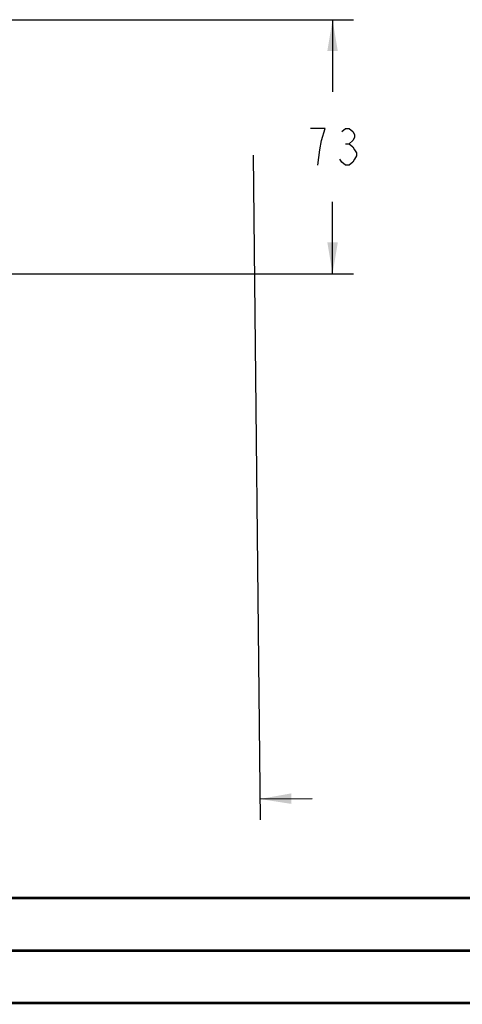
# Model space of a CAD drawing. Extents: x 0 to 420, y 0 to 297.
# Tile 11 of 93: x 145 to 187, y 0 to 94. Entities that reach past the tile are written whole.
import ezdxf

# ---------------------------------------------------------------- set-up
doc = ezdxf.new("R2010")
doc.units = 0
doc.header["$LTSCALE"] = 23.1
doc.layers.get('0').update_dxf_attribs({"linetype": 'CONTINUOUS'})
doc.layers.add('DIM_PILOTEES', color=7, linetype='CONTINUOUS')
doc.dimstyles.get("Standard").update_dxf_attribs({"dimtxt": 2.5, "dimasz": 2.5, "dimexe": 1.25, "dimexo": 0.625, "dimtad": 1, "dimcen": 2.5, "dimazin": 3, "dimtfac": 1, "dimtmove": 0, "dimatfit": 3})

# ---------------------------------------------------------------- blocks, each defined once
blk = doc.blocks.new('_FILLED')
at = {"color": 0, "linetype": 'BYBLOCK'}
blk.add_solid([(0, 0), (-1, 0.167), (-1, -0.167)], dxfattribs=at)
blk = doc.blocks.new('*D2')
at = {"layer": 'DIM_PILOTEES', "color": 2, "linetype": 'CONTINUOUS'}
for p, q in [((135.429, 93.77), (177.122, 93.77)), ((175.122, 93.77), (175.122, 86.901)), ((175.122, 69.532), (175.122, 76.401)), ((136.347, 69.532), (177.122, 69.532))]:
    blk.add_line(p, q, dxfattribs=at)
at = {"layer": 'DIM_PILOTEES', "color": 2, "linetype": 'CONTINUOUS', "xscale": 3, "yscale": 3, "zscale": 3}
for p, rotation in [((175.122, 93.77), 90), ((175.122, 69.532), 270)]:
    blk.add_blockref('_FILLED', p, dxfattribs=dict(at, rotation=rotation))
blk = doc.blocks.new('*D10')
at = {"color": 1, "linetype": 'CONTINUOUS'}
for p, q in [((167.531, 80.843), (168.206, 17.456)), ((58.637, 79.683), (59.312, 16.296)), ((168.184, 19.455), (173.184, 19.509)), ((59.291, 18.296), (54.291, 18.242))]:
    blk.add_line(p, q, dxfattribs=at)
at = {"color": 1, "linetype": 'CONTINUOUS', "xscale": 3, "yscale": 3, "zscale": 3}
for p, rotation in [((168.184, 19.455), 180.6101748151), ((59.291, 18.296), 0.6101748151)]:
    blk.add_blockref('_FILLED', p, dxfattribs=dict(at, rotation=rotation))

msp = doc.modelspace()

# ---------------------------------------------------------------- linework, layer by layer
at = {"color": 7, "linetype": 'CONTINUOUS'}
msp.add_line((409.86, 10.074), (25.007, 10.013), dxfattribs=at)
at = {"color": 7, "linetype": 'CONTINUOUS', "const_width": 0.25}
for points in [[(409.831, 10.048), (25, 10)], [(20, 5), (415, 5)], [(420, 0), (0, 0)]]:
    msp.add_lwpolyline(points, dxfattribs=at)
at = {"layer": 'DIM_PILOTEES', "color": 2, "linetype": 'CONTINUOUS'}
msp.add_line((176.347, 81.942), (176.697, 81.942), dxfattribs=at)
for points in [[(174.072, 82.234), (174.422, 83.401), (173.022, 83.401)], [(175.997, 83.109), (176.347, 83.401), (176.697, 83.401), (177.047, 83.109), (177.222, 82.817), (177.222, 82.526), (177.047, 82.234), (176.697, 81.942), (177.047, 81.651), (177.222, 81.359), (177.397, 81.067), (177.397, 80.776), (177.222, 80.484), (177.047, 80.192), (176.697, 79.901), (176.347, 79.901), (175.997, 80.192), (175.822, 80.484)], [(173.722, 79.901), (173.897, 81.359), (174.072, 82.234)]]:
    msp.add_lwpolyline(points, dxfattribs=at)

# ---------------------------------------------------------------- dimensions: what is measured, and where the dimension line sits
at = {"color": 1, "linetype": 'CONTINUOUS'}
dim = msp.add_linear_dim(base=(59.291, 18.296), p1=(167.515, 82.342), p2=(58.621, 81.183), angle=180.61017, dimstyle='Standard', dxfattribs=at)
dim.commit()
dim.dimension.update_dxf_attribs({"geometry": '*D10', "text_midpoint": (103.004, 17.126), "dimtype": 128})
at = {"layer": 'DIM_PILOTEES', "color": 2, "linetype": 'CONTINUOUS'}
dim = msp.add_linear_dim(base=(175.122, 69.532), p1=(133.929, 93.77), p2=(134.847, 69.532), angle=270, dimstyle='Standard', dxfattribs=at)
dim.commit()
dim.dimension.update_dxf_attribs({"geometry": '*D2', "text_midpoint": (172.322, 79.901), "dimtype": 128})

doc.saveas('drawing.dxf')
